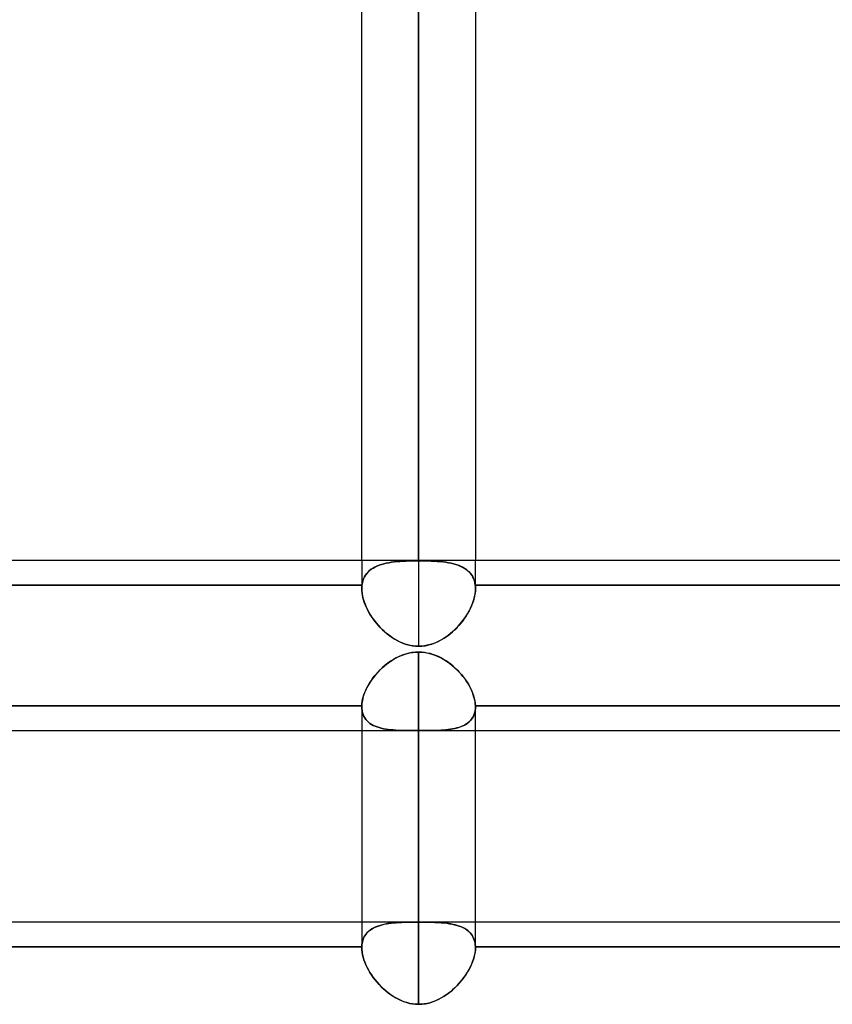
# Model space of a CAD drawing. Header units: millimetres. Extents: x -97 to 81, y -215 to 215.
# Tile 76 of 82: x -22 to -11, y 116 to 129. Entities that reach past the tile are written whole.
import ezdxf

# ---------------------------------------------------------------- set-up
doc = ezdxf.new("R2010")
doc.units = ezdxf.units.MM
doc.layers.add('MAIN-1', color=7, linetype='Continuous')
doc.layers.add('MAIN-2', color=7, linetype='Continuous')

msp = doc.modelspace()

# ---------------------------------------------------------------- linework, layer by layer
at = {"layer": 'MAIN-1'}
for p, q in [((-16.456, 168.512), (-16.456, 122.187)), ((-17.219, 122.187), (-17.219, 167.75)), ((-15.694, 167.75), (-15.694, 122.187)), ((-25.256, 122.187), (-1.716, 122.187)), ((-16.685, 120.909), (-16.648, 120.923)), ((-16.648, 120.923), (-16.61, 120.934)), ((-16.61, 120.934), (-16.572, 120.943)), ((-16.572, 120.943), (-16.534, 120.949)), ((-16.534, 120.949), (-16.495, 120.953)), ((-16.495, 120.953), (-16.456, 120.954)), ((-16.456, 120.954), (-16.456, 117.335)), ((-16.456, 120.954), (-16.412, 120.952)), ((-16.412, 120.952), (-16.367, 120.947)), ((-16.367, 120.947), (-16.323, 120.939)), ((-16.323, 120.939), (-16.279, 120.927)), ((-16.279, 120.927), (-16.237, 120.913)), ((-16.237, 120.913), (-16.196, 120.896)), ((-16.917, 120.767), (-16.887, 120.792)), ((-16.887, 120.792), (-16.856, 120.815)), ((-16.856, 120.815), (-16.824, 120.837)), ((-16.824, 120.837), (-16.79, 120.858)), ((-16.79, 120.858), (-16.756, 120.877)), ((-16.756, 120.877), (-16.721, 120.894)), ((-16.721, 120.894), (-16.685, 120.909)), ((-16.196, 120.896), (-16.155, 120.876)), ((-16.155, 120.876), (-16.116, 120.854)), ((-16.116, 120.854), (-16.078, 120.83)), ((-16.078, 120.83), (-16.041, 120.804)), ((-16.041, 120.804), (-16.006, 120.776)), ((-17.051, 120.629), (-17.027, 120.658)), ((-17.027, 120.658), (-17.001, 120.687)), ((-17.001, 120.687), (-16.974, 120.714)), ((-16.974, 120.714), (-16.947, 120.741)), ((-16.947, 120.741), (-16.917, 120.767)), ((-16.006, 120.776), (-15.973, 120.747)), ((-15.973, 120.747), (-15.94, 120.717)), ((-15.94, 120.717), (-15.91, 120.685)), ((-15.91, 120.685), (-15.881, 120.652)), ((-15.881, 120.652), (-15.854, 120.618)), ((-17.133, 120.507), (-17.115, 120.538)), ((-17.115, 120.538), (-17.095, 120.568)), ((-17.095, 120.568), (-17.074, 120.599)), ((-17.074, 120.599), (-17.051, 120.629)), ((-15.854, 120.618), (-15.828, 120.584)), ((-15.828, 120.584), (-15.805, 120.549)), ((-15.805, 120.549), (-15.783, 120.513)), ((-17.19, 120.382), (-17.178, 120.413)), ((-17.178, 120.413), (-17.165, 120.444)), ((-17.165, 120.444), (-17.15, 120.476)), ((-17.15, 120.476), (-17.133, 120.507)), ((-15.783, 120.513), (-15.764, 120.477)), ((-15.764, 120.477), (-15.746, 120.441)), ((-15.746, 120.441), (-15.731, 120.406)), ((-15.731, 120.406), (-15.719, 120.37)), ((-17.219, 120.235), (-17.217, 120.263)), ((-17.217, 120.263), (-17.213, 120.292)), ((-17.213, 120.292), (-17.207, 120.321)), ((-17.207, 120.321), (-17.2, 120.351)), ((-17.2, 120.351), (-17.19, 120.382)), ((-15.719, 120.37), (-15.709, 120.335)), ((-15.709, 120.335), (-15.701, 120.301)), ((-15.701, 120.301), (-15.696, 120.267)), ((-15.696, 120.267), (-15.694, 120.235)), ((-24.494, 120.235), (-17.219, 120.235)), ((-17.219, 120.233), (-17.219, 120.235)), ((-17.219, 120.231), (-17.219, 120.233)), ((-17.219, 120.229), (-17.219, 120.231)), ((-17.219, 120.227), (-17.219, 120.229)), ((-17.219, 120.225), (-17.219, 120.227)), ((-17.219, 120.224), (-17.219, 120.225)), ((-17.219, 120.224), (-17.219, 117.335)), ((-15.694, 120.235), (-8.419, 120.235)), ((-15.694, 120.235), (-15.694, 120.233)), ((-15.694, 120.233), (-15.694, 120.232)), ((-15.694, 120.232), (-15.694, 120.23)), ((-15.694, 120.23), (-15.694, 120.228)), ((-15.694, 120.228), (-15.694, 120.227)), ((-15.694, 120.227), (-15.694, 120.225)), ((-15.694, 120.225), (-15.694, 120.224)), ((-15.694, 117.335), (-15.694, 120.224)), ((-24.494, 119.9), (-17.219, 119.9)), ((-15.694, 119.9), (-8.419, 119.9)), ((-25.256, 117.335), (-1.716, 117.335))]:
    msp.add_line(p, q, dxfattribs=at)
at = {"layer": 'MAIN-2'}
for p, q in [((-16.456, 122.179), (-16.456, 168.512)), ((-16.456, 166.988), (-16.456, 121.033)), ((-17.219, 122.187), (-17.219, 121.807)), ((-17.043, 122.096), (-17.016, 122.109)), ((-17.015, 122.109), (-17.042, 122.096)), ((-17.016, 122.109), (-16.987, 122.12)), ((-16.986, 122.12), (-17.015, 122.109)), ((-16.987, 122.12), (-16.956, 122.13)), ((-16.955, 122.131), (-16.986, 122.12)), ((-16.956, 122.13), (-16.925, 122.139)), ((-16.924, 122.139), (-16.955, 122.131)), ((-16.925, 122.139), (-16.892, 122.147)), ((-16.891, 122.147), (-16.924, 122.139)), ((-16.892, 122.147), (-16.857, 122.154)), ((-16.856, 122.154), (-16.891, 122.147)), ((-16.857, 122.154), (-16.822, 122.159)), ((-16.82, 122.16), (-16.856, 122.154)), ((-16.822, 122.159), (-16.785, 122.164)), ((-16.784, 122.164), (-16.82, 122.16)), ((-16.785, 122.164), (-16.747, 122.168)), ((-16.746, 122.168), (-16.784, 122.164)), ((-16.747, 122.168), (-16.707, 122.171)), ((-16.707, 122.171), (-16.746, 122.168)), ((-16.667, 122.174), (-16.707, 122.171)), ((-16.707, 122.171), (-16.667, 122.174)), ((-16.626, 122.176), (-16.667, 122.174)), ((-16.667, 122.174), (-16.626, 122.176)), ((-16.584, 122.177), (-16.626, 122.176)), ((-16.626, 122.176), (-16.584, 122.177)), ((-16.541, 122.178), (-16.584, 122.177)), ((-16.584, 122.177), (-16.542, 122.178)), ((-16.542, 122.178), (-16.499, 122.179)), ((-16.499, 122.179), (-16.541, 122.178)), ((-16.456, 122.179), (-16.499, 122.179)), ((-16.499, 122.179), (-16.456, 122.179)), ((-16.456, 122.179), (-16.413, 122.179)), ((-16.413, 122.179), (-16.456, 122.179)), ((-16.413, 122.179), (-16.37, 122.178)), ((-16.37, 122.178), (-16.413, 122.179)), ((-16.37, 122.178), (-16.328, 122.177)), ((-16.328, 122.177), (-16.37, 122.178)), ((-16.328, 122.177), (-16.286, 122.176)), ((-16.286, 122.176), (-16.328, 122.177)), ((-16.286, 122.176), (-16.245, 122.174)), ((-16.244, 122.174), (-16.286, 122.176)), ((-16.245, 122.174), (-16.205, 122.171)), ((-16.204, 122.171), (-16.244, 122.174)), ((-16.205, 122.171), (-16.166, 122.168)), ((-16.165, 122.168), (-16.204, 122.171)), ((-16.166, 122.168), (-16.128, 122.164)), ((-16.127, 122.164), (-16.165, 122.168)), ((-16.128, 122.164), (-16.091, 122.159)), ((-16.09, 122.159), (-16.127, 122.164)), ((-16.091, 122.159), (-16.055, 122.154)), ((-16.054, 122.153), (-16.09, 122.159)), ((-16.055, 122.154), (-16.021, 122.147)), ((-16.02, 122.147), (-16.054, 122.153)), ((-16.021, 122.147), (-15.988, 122.139)), ((-15.987, 122.139), (-16.02, 122.147)), ((-15.988, 122.139), (-15.956, 122.13)), ((-15.955, 122.13), (-15.987, 122.139)), ((-15.956, 122.13), (-15.926, 122.12)), ((-15.925, 122.12), (-15.955, 122.13)), ((-15.926, 122.12), (-15.897, 122.109)), ((-15.896, 122.108), (-15.925, 122.12)), ((-15.897, 122.109), (-15.87, 122.096)), ((-15.869, 122.095), (-15.896, 122.108)), ((-15.694, 121.807), (-15.694, 122.187)), ((-17.169, 121.987), (-17.183, 121.963)), ((-17.183, 121.963), (-17.169, 121.987)), ((-17.152, 122.009), (-17.169, 121.987)), ((-17.169, 121.987), (-17.153, 122.009)), ((-17.153, 122.009), (-17.135, 122.029)), ((-17.134, 122.03), (-17.152, 122.009)), ((-17.135, 122.029), (-17.114, 122.048)), ((-17.114, 122.049), (-17.134, 122.03)), ((-17.091, 122.066), (-17.114, 122.049)), ((-17.114, 122.048), (-17.092, 122.066)), ((-17.092, 122.066), (-17.068, 122.081)), ((-17.068, 122.082), (-17.091, 122.066)), ((-17.042, 122.096), (-17.068, 122.082)), ((-17.068, 122.081), (-17.043, 122.096)), ((-15.87, 122.096), (-15.845, 122.082)), ((-15.843, 122.081), (-15.869, 122.095)), ((-15.845, 122.082), (-15.821, 122.066)), ((-15.82, 122.065), (-15.843, 122.081)), ((-15.821, 122.066), (-15.799, 122.049)), ((-15.798, 122.048), (-15.82, 122.065)), ((-15.799, 122.049), (-15.778, 122.03)), ((-15.778, 122.029), (-15.798, 122.048)), ((-15.778, 122.03), (-15.76, 122.009)), ((-15.759, 122.008), (-15.778, 122.029)), ((-15.76, 122.009), (-15.744, 121.987)), ((-15.743, 121.986), (-15.759, 122.008)), ((-15.744, 121.987), (-15.73, 121.963)), ((-15.729, 121.962), (-15.743, 121.986)), ((-17.216, 121.852), (-24.496, 121.852)), ((-24.496, 121.852), (-17.216, 121.852)), ((-17.218, 121.837), (-17.217, 121.845)), ((-17.217, 121.845), (-17.218, 121.837)), ((-17.218, 121.83), (-17.218, 121.837)), ((-17.218, 121.837), (-17.218, 121.83)), ((-17.217, 121.845), (-17.216, 121.852)), ((-17.216, 121.852), (-17.217, 121.845)), ((-17.211, 121.882), (-17.216, 121.852)), ((-17.216, 121.852), (-17.211, 121.882)), ((-17.204, 121.911), (-17.211, 121.882)), ((-17.211, 121.882), (-17.204, 121.91)), ((-17.195, 121.938), (-17.204, 121.911)), ((-17.204, 121.91), (-17.195, 121.937)), ((-17.183, 121.963), (-17.195, 121.938)), ((-17.195, 121.937), (-17.183, 121.963)), ((-15.73, 121.963), (-15.718, 121.938)), ((-15.718, 121.937), (-15.729, 121.962)), ((-15.718, 121.938), (-15.708, 121.911)), ((-15.708, 121.91), (-15.718, 121.937)), ((-15.708, 121.911), (-15.701, 121.882)), ((-15.701, 121.882), (-15.708, 121.91)), ((-15.701, 121.882), (-15.696, 121.852)), ((-15.696, 121.852), (-15.701, 121.882)), ((-15.696, 121.846), (-15.696, 121.852)), ((-8.416, 121.852), (-15.696, 121.852)), ((-15.696, 121.852), (-8.416, 121.852)), ((-15.696, 121.852), (-15.696, 121.846)), ((-15.695, 121.84), (-15.696, 121.846)), ((-15.696, 121.846), (-15.695, 121.84)), ((-15.695, 121.833), (-15.695, 121.84)), ((-15.695, 121.84), (-15.695, 121.833)), ((-17.219, 121.814), (-17.218, 121.822)), ((-17.218, 121.822), (-17.219, 121.814)), ((-17.219, 121.807), (-17.219, 121.814)), ((-17.219, 121.814), (-17.219, 121.806)), ((-17.218, 121.777), (-17.219, 121.807)), ((-17.219, 121.806), (-17.217, 121.773)), ((-17.218, 121.822), (-17.218, 121.83)), ((-17.218, 121.83), (-17.218, 121.822)), ((-17.215, 121.748), (-17.218, 121.777)), ((-17.217, 121.773), (-17.214, 121.739)), ((-17.21, 121.717), (-17.215, 121.748)), ((-17.214, 121.739), (-17.208, 121.704)), ((-17.203, 121.686), (-17.21, 121.717)), ((-15.704, 121.711), (-15.711, 121.678)), ((-15.706, 121.698), (-15.699, 121.735)), ((-15.698, 121.744), (-15.704, 121.711)), ((-15.699, 121.735), (-15.695, 121.772)), ((-15.695, 121.776), (-15.698, 121.744)), ((-15.694, 121.827), (-15.695, 121.833)), ((-15.695, 121.833), (-15.694, 121.827)), ((-15.695, 121.772), (-15.694, 121.807)), ((-15.694, 121.807), (-15.695, 121.776)), ((-15.694, 121.82), (-15.694, 121.827)), ((-15.694, 121.827), (-15.694, 121.82)), ((-15.694, 121.814), (-15.694, 121.82)), ((-15.694, 121.82), (-15.694, 121.814)), ((-15.694, 121.807), (-15.694, 121.814)), ((-15.694, 121.814), (-15.694, 121.807)), ((-17.208, 121.704), (-17.199, 121.669)), ((-17.195, 121.655), (-17.203, 121.686)), ((-17.199, 121.669), (-17.188, 121.633)), ((-17.185, 121.623), (-17.195, 121.655)), ((-17.188, 121.633), (-17.175, 121.597)), ((-17.173, 121.592), (-17.185, 121.623)), ((-17.175, 121.597), (-17.159, 121.56)), ((-17.159, 121.56), (-17.173, 121.592)), ((-15.746, 121.576), (-15.762, 121.542)), ((-15.76, 121.545), (-15.743, 121.584)), ((-15.733, 121.61), (-15.746, 121.576)), ((-15.743, 121.584), (-15.728, 121.622)), ((-15.721, 121.644), (-15.733, 121.61)), ((-15.728, 121.622), (-15.716, 121.66)), ((-15.711, 121.678), (-15.721, 121.644)), ((-15.716, 121.66), (-15.706, 121.698)), ((-17.144, 121.528), (-17.159, 121.56)), ((-17.159, 121.56), (-17.142, 121.524)), ((-17.127, 121.496), (-17.144, 121.528)), ((-17.142, 121.524), (-17.122, 121.488)), ((-17.109, 121.464), (-17.127, 121.496)), ((-17.122, 121.488), (-17.101, 121.452)), ((-17.089, 121.433), (-17.109, 121.464)), ((-17.101, 121.452), (-17.078, 121.416)), ((-15.824, 121.431), (-15.801, 121.469)), ((-15.798, 121.474), (-15.818, 121.441)), ((-15.801, 121.469), (-15.779, 121.507)), ((-15.779, 121.508), (-15.798, 121.474)), ((-15.779, 121.507), (-15.76, 121.545)), ((-15.762, 121.542), (-15.779, 121.508)), ((-17.068, 121.402), (-17.089, 121.433)), ((-17.078, 121.416), (-17.053, 121.382)), ((-17.046, 121.372), (-17.068, 121.402)), ((-17.053, 121.382), (-17.027, 121.348)), ((-17.023, 121.343), (-17.046, 121.372)), ((-17.027, 121.348), (-16.999, 121.315)), ((-16.998, 121.314), (-17.023, 121.343)), ((-16.999, 121.315), (-16.971, 121.284)), ((-16.972, 121.286), (-16.998, 121.314)), ((-15.915, 121.313), (-15.942, 121.284)), ((-15.936, 121.29), (-15.906, 121.324)), ((-15.889, 121.344), (-15.915, 121.313)), ((-15.906, 121.324), (-15.877, 121.359)), ((-15.864, 121.375), (-15.889, 121.344)), ((-15.877, 121.359), (-15.85, 121.395)), ((-15.841, 121.408), (-15.864, 121.375)), ((-15.85, 121.395), (-15.824, 121.431)), ((-15.818, 121.441), (-15.841, 121.408)), ((-16.946, 121.259), (-16.972, 121.286)), ((-16.971, 121.284), (-16.941, 121.254)), ((-16.918, 121.233), (-16.946, 121.259)), ((-16.941, 121.254), (-16.909, 121.225)), ((-16.89, 121.208), (-16.918, 121.233)), ((-16.909, 121.225), (-16.877, 121.198)), ((-16.86, 121.184), (-16.89, 121.208)), ((-16.877, 121.198), (-16.844, 121.172)), ((-16.83, 121.162), (-16.86, 121.184)), ((-16.061, 121.178), (-16.093, 121.155)), ((-16.074, 121.168), (-16.038, 121.196)), ((-16.03, 121.202), (-16.061, 121.178)), ((-16.038, 121.196), (-16.002, 121.226)), ((-16, 121.228), (-16.03, 121.202)), ((-16.002, 121.226), (-15.969, 121.257)), ((-15.971, 121.255), (-16, 121.228)), ((-15.942, 121.284), (-15.971, 121.255)), ((-15.969, 121.257), (-15.936, 121.29)), ((-16.844, 121.172), (-16.81, 121.148)), ((-16.8, 121.142), (-16.83, 121.162)), ((-16.81, 121.148), (-16.774, 121.126)), ((-16.768, 121.122), (-16.8, 121.142)), ((-16.774, 121.126), (-16.737, 121.105)), ((-16.736, 121.105), (-16.768, 121.122)), ((-16.737, 121.105), (-16.699, 121.087)), ((-16.703, 121.089), (-16.736, 121.105)), ((-16.67, 121.075), (-16.703, 121.089)), ((-16.699, 121.087), (-16.66, 121.071)), ((-16.635, 121.062), (-16.67, 121.075)), ((-16.66, 121.071), (-16.62, 121.058)), ((-16.601, 121.052), (-16.635, 121.062)), ((-16.62, 121.058), (-16.58, 121.047)), ((-16.565, 121.044), (-16.601, 121.052)), ((-16.58, 121.047), (-16.539, 121.039)), ((-16.341, 121.045), (-16.379, 121.038)), ((-16.365, 121.04), (-16.321, 121.05)), ((-16.303, 121.054), (-16.341, 121.045)), ((-16.321, 121.05), (-16.277, 121.062)), ((-16.266, 121.066), (-16.303, 121.054)), ((-16.277, 121.062), (-16.234, 121.078)), ((-16.229, 121.08), (-16.266, 121.066)), ((-16.234, 121.078), (-16.192, 121.097)), ((-16.194, 121.096), (-16.229, 121.08)), ((-16.159, 121.114), (-16.194, 121.096)), ((-16.192, 121.097), (-16.152, 121.118)), ((-16.125, 121.134), (-16.159, 121.114)), ((-16.152, 121.118), (-16.112, 121.142)), ((-16.093, 121.155), (-16.125, 121.134)), ((-16.112, 121.142), (-16.074, 121.168)), ((-16.675, 120.913), (-16.716, 120.896)), ((-16.632, 120.928), (-16.675, 120.913)), ((-16.589, 120.939), (-16.632, 120.928)), ((-16.545, 120.947), (-16.589, 120.939)), ((-16.529, 121.038), (-16.565, 121.044)), ((-16.5, 120.952), (-16.545, 120.947)), ((-16.539, 121.039), (-16.498, 121.034)), ((-16.492, 121.034), (-16.529, 121.038)), ((-16.456, 120.954), (-16.5, 120.952)), ((-16.498, 121.034), (-16.456, 121.033)), ((-16.456, 121.033), (-16.492, 121.034)), ((-16.456, 121.033), (-16.411, 121.035)), ((-16.418, 121.034), (-16.456, 121.033)), ((-16.456, 117.331), (-16.456, 120.954)), ((-16.417, 120.953), (-16.456, 120.954)), ((-16.379, 121.038), (-16.418, 121.034)), ((-16.378, 120.949), (-16.417, 120.953)), ((-16.411, 121.035), (-16.365, 121.04)), ((-16.34, 120.942), (-16.378, 120.949)), ((-16.301, 120.934), (-16.34, 120.942)), ((-16.264, 120.922), (-16.301, 120.934)), ((-16.227, 120.909), (-16.264, 120.922)), ((-16.87, 120.805), (-16.905, 120.777)), ((-16.833, 120.831), (-16.87, 120.805)), ((-16.795, 120.855), (-16.833, 120.831)), ((-16.756, 120.877), (-16.795, 120.855)), ((-16.716, 120.896), (-16.756, 120.877)), ((-16.19, 120.893), (-16.227, 120.909)), ((-16.155, 120.876), (-16.19, 120.893)), ((-16.121, 120.857), (-16.155, 120.876)), ((-16.088, 120.836), (-16.121, 120.857)), ((-16.055, 120.814), (-16.088, 120.836)), ((-16.024, 120.791), (-16.055, 120.814)), ((-15.994, 120.766), (-16.024, 120.791)), ((-17.031, 120.653), (-17.058, 120.619)), ((-17.002, 120.686), (-17.031, 120.653)), ((-16.971, 120.718), (-17.002, 120.686)), ((-16.939, 120.748), (-16.971, 120.718)), ((-16.905, 120.777), (-16.939, 120.748)), ((-15.965, 120.74), (-15.994, 120.766)), ((-15.937, 120.713), (-15.965, 120.74)), ((-15.91, 120.686), (-15.937, 120.713)), ((-15.885, 120.657), (-15.91, 120.686)), ((-15.861, 120.628), (-15.885, 120.657)), ((-17.107, 120.549), (-17.129, 120.514)), ((-17.084, 120.585), (-17.107, 120.549)), ((-17.058, 120.619), (-17.084, 120.585)), ((-15.838, 120.598), (-15.861, 120.628)), ((-15.817, 120.567), (-15.838, 120.598)), ((-15.797, 120.537), (-15.817, 120.567)), ((-15.779, 120.506), (-15.797, 120.537)), ((-17.181, 120.406), (-17.194, 120.37)), ((-17.166, 120.442), (-17.181, 120.406)), ((-17.149, 120.478), (-17.166, 120.442)), ((-17.129, 120.514), (-17.149, 120.478)), ((-15.762, 120.475), (-15.779, 120.506)), ((-15.747, 120.444), (-15.762, 120.475)), ((-15.734, 120.412), (-15.747, 120.444)), ((-15.722, 120.381), (-15.734, 120.412)), ((-17.216, 120.267), (-17.219, 120.235)), ((-17.211, 120.301), (-17.216, 120.267)), ((-17.204, 120.335), (-17.211, 120.301)), ((-17.194, 120.37), (-17.204, 120.335)), ((-15.713, 120.351), (-15.722, 120.381)), ((-15.705, 120.321), (-15.713, 120.351)), ((-15.699, 120.292), (-15.705, 120.321)), ((-15.696, 120.263), (-15.699, 120.292)), ((-15.694, 120.235), (-15.696, 120.263)), ((-17.219, 120.235), (-24.494, 120.235)), ((-17.219, 120.235), (-17.219, 120.233)), ((-17.219, 120.233), (-17.219, 120.231)), ((-17.219, 120.231), (-17.219, 120.229)), ((-17.219, 120.229), (-17.219, 120.227)), ((-17.219, 120.227), (-17.219, 120.225)), ((-17.219, 120.225), (-17.219, 120.224)), ((-17.219, 120.224), (-17.218, 120.195)), ((-17.218, 120.195), (-17.219, 120.224)), ((-17.218, 120.195), (-17.214, 120.167)), ((-17.214, 120.167), (-17.218, 120.195)), ((-17.214, 120.167), (-17.208, 120.141)), ((-17.208, 120.141), (-17.214, 120.167)), ((-17.208, 120.141), (-17.2, 120.116)), ((-17.2, 120.116), (-17.208, 120.141)), ((-15.716, 120.106), (-15.706, 120.133)), ((-15.704, 120.143), (-15.711, 120.119)), ((-15.706, 120.133), (-15.699, 120.162)), ((-15.698, 120.169), (-15.704, 120.143)), ((-15.699, 120.162), (-15.695, 120.192)), ((-15.695, 120.195), (-15.698, 120.169)), ((-15.694, 120.224), (-15.695, 120.195)), ((-15.695, 120.192), (-15.694, 120.224)), ((-15.694, 120.233), (-15.694, 120.235)), ((-8.419, 120.235), (-15.694, 120.235)), ((-15.694, 120.232), (-15.694, 120.233)), ((-15.694, 120.23), (-15.694, 120.232)), ((-15.694, 120.228), (-15.694, 120.23)), ((-15.694, 120.227), (-15.694, 120.228)), ((-15.694, 120.225), (-15.694, 120.227)), ((-15.694, 120.224), (-15.694, 120.225)), ((-17.2, 120.116), (-17.19, 120.092)), ((-17.19, 120.092), (-17.2, 120.116)), ((-17.19, 120.092), (-17.178, 120.07)), ((-17.178, 120.071), (-17.19, 120.092)), ((-17.163, 120.05), (-17.178, 120.071)), ((-17.178, 120.07), (-17.163, 120.05)), ((-17.163, 120.05), (-17.147, 120.031)), ((-17.147, 120.031), (-17.163, 120.05)), ((-17.147, 120.031), (-17.129, 120.014)), ((-17.129, 120.014), (-17.147, 120.031)), ((-17.129, 120.014), (-17.109, 119.998)), ((-17.109, 119.998), (-17.129, 120.014)), ((-17.109, 119.998), (-17.087, 119.984)), ((-17.087, 119.984), (-17.109, 119.998)), ((-15.818, 119.988), (-15.841, 119.975)), ((-15.824, 119.984), (-15.801, 120)), ((-15.798, 120.002), (-15.818, 119.988)), ((-15.801, 120), (-15.779, 120.018)), ((-15.779, 120.018), (-15.798, 120.002)), ((-15.779, 120.018), (-15.76, 120.037)), ((-15.762, 120.035), (-15.779, 120.018)), ((-15.746, 120.054), (-15.762, 120.035)), ((-15.76, 120.037), (-15.743, 120.058)), ((-15.733, 120.074), (-15.746, 120.054)), ((-15.743, 120.058), (-15.728, 120.081)), ((-15.721, 120.096), (-15.733, 120.074)), ((-15.728, 120.081), (-15.716, 120.106)), ((-15.711, 120.119), (-15.721, 120.096)), ((-17.219, 119.9), (-15.694, 119.9)), ((-17.087, 119.984), (-17.064, 119.971)), ((-17.064, 119.971), (-17.087, 119.984)), ((-17.064, 119.971), (-17.039, 119.959)), ((-17.039, 119.959), (-17.064, 119.971)), ((-17.039, 119.959), (-17.013, 119.949)), ((-17.013, 119.949), (-17.039, 119.959)), ((-17.013, 119.949), (-16.985, 119.94)), ((-16.985, 119.94), (-17.013, 119.949)), ((-16.985, 119.94), (-16.957, 119.933)), ((-16.957, 119.932), (-16.985, 119.94)), ((-16.957, 119.933), (-16.927, 119.926)), ((-16.926, 119.926), (-16.957, 119.932)), ((-16.927, 119.926), (-16.897, 119.92)), ((-16.895, 119.92), (-16.926, 119.926)), ((-16.897, 119.92), (-16.865, 119.916)), ((-16.863, 119.916), (-16.895, 119.92)), ((-16.865, 119.916), (-16.833, 119.912)), ((-16.83, 119.912), (-16.863, 119.916)), ((-16.833, 119.912), (-16.799, 119.909)), ((-16.797, 119.909), (-16.83, 119.912)), ((-16.799, 119.909), (-16.764, 119.906)), ((-16.762, 119.906), (-16.797, 119.909)), ((-16.764, 119.906), (-16.728, 119.904)), ((-16.726, 119.904), (-16.762, 119.906)), ((-16.728, 119.904), (-16.692, 119.903)), ((-16.69, 119.903), (-16.726, 119.904)), ((-16.692, 119.903), (-16.654, 119.902)), ((-16.653, 119.902), (-16.69, 119.903)), ((-16.654, 119.902), (-16.615, 119.901)), ((-16.615, 119.901), (-16.653, 119.902)), ((-16.615, 119.901), (-16.576, 119.901)), ((-16.576, 119.901), (-16.615, 119.901)), ((-16.576, 119.901), (-16.536, 119.9)), ((-16.536, 119.9), (-16.576, 119.901)), ((-16.536, 119.9), (-16.496, 119.9)), ((-16.496, 119.9), (-16.536, 119.9)), ((-16.496, 119.9), (-16.456, 119.9)), ((-16.456, 119.9), (-16.496, 119.9)), ((-16.456, 119.9), (-16.456, 116.227)), ((-16.456, 116.227), (-16.456, 119.9)), ((-16.418, 119.9), (-16.456, 119.9)), ((-16.456, 119.9), (-16.411, 119.9)), ((-16.379, 119.9), (-16.418, 119.9)), ((-16.411, 119.9), (-16.365, 119.9)), ((-16.341, 119.901), (-16.379, 119.9)), ((-16.365, 119.9), (-16.321, 119.901)), ((-16.303, 119.901), (-16.341, 119.901)), ((-16.321, 119.901), (-16.277, 119.902)), ((-16.266, 119.902), (-16.303, 119.901)), ((-16.277, 119.902), (-16.234, 119.903)), ((-16.229, 119.903), (-16.266, 119.902)), ((-16.234, 119.903), (-16.192, 119.904)), ((-16.194, 119.904), (-16.229, 119.903)), ((-16.159, 119.906), (-16.194, 119.904)), ((-16.192, 119.904), (-16.152, 119.906)), ((-16.125, 119.908), (-16.159, 119.906)), ((-16.152, 119.906), (-16.112, 119.909)), ((-16.093, 119.911), (-16.125, 119.908)), ((-16.112, 119.909), (-16.074, 119.913)), ((-16.061, 119.914), (-16.093, 119.911)), ((-16.074, 119.913), (-16.038, 119.917)), ((-16.03, 119.918), (-16.061, 119.914)), ((-16.038, 119.917), (-16.002, 119.923)), ((-16, 119.923), (-16.03, 119.918)), ((-16.002, 119.923), (-15.969, 119.929)), ((-15.971, 119.929), (-16, 119.923)), ((-15.942, 119.936), (-15.971, 119.929)), ((-15.969, 119.929), (-15.936, 119.938)), ((-15.915, 119.944), (-15.942, 119.936)), ((-15.936, 119.938), (-15.906, 119.947)), ((-15.889, 119.953), (-15.915, 119.944)), ((-15.906, 119.947), (-15.877, 119.958)), ((-15.864, 119.963), (-15.889, 119.953)), ((-15.877, 119.958), (-15.85, 119.97)), ((-15.841, 119.975), (-15.864, 119.963)), ((-15.85, 119.97), (-15.824, 119.984)), ((-17.219, 117.335), (-17.219, 116.989)), ((-17.133, 117.201), (-17.115, 117.217)), ((-17.107, 117.222), (-17.129, 117.205)), ((-17.115, 117.217), (-17.095, 117.231)), ((-17.084, 117.239), (-17.107, 117.222)), ((-17.095, 117.231), (-17.074, 117.245)), ((-17.058, 117.253), (-17.084, 117.239)), ((-17.074, 117.245), (-17.051, 117.257)), ((-17.031, 117.266), (-17.058, 117.253)), ((-17.051, 117.257), (-17.027, 117.268)), ((-17.002, 117.277), (-17.031, 117.266)), ((-17.027, 117.268), (-17.001, 117.278)), ((-16.971, 117.287), (-17.002, 117.277)), ((-17.001, 117.278), (-16.974, 117.286)), ((-16.974, 117.286), (-16.947, 117.294)), ((-16.939, 117.296), (-16.971, 117.287)), ((-16.947, 117.294), (-16.917, 117.301)), ((-16.905, 117.303), (-16.939, 117.296)), ((-16.917, 117.301), (-16.887, 117.307)), ((-16.87, 117.31), (-16.905, 117.303)), ((-16.887, 117.307), (-16.856, 117.312)), ((-16.833, 117.315), (-16.87, 117.31)), ((-16.856, 117.312), (-16.824, 117.316)), ((-16.795, 117.319), (-16.833, 117.315)), ((-16.824, 117.316), (-16.79, 117.319)), ((-16.756, 117.322), (-16.795, 117.319)), ((-16.79, 117.319), (-16.756, 117.322)), ((-16.756, 117.322), (-16.721, 117.325)), ((-16.716, 117.325), (-16.756, 117.322)), ((-16.721, 117.325), (-16.685, 117.327)), ((-16.675, 117.327), (-16.716, 117.325)), ((-16.685, 117.327), (-16.648, 117.328)), ((-16.632, 117.329), (-16.675, 117.327)), ((-16.648, 117.328), (-16.61, 117.329)), ((-16.589, 117.33), (-16.632, 117.329)), ((-16.61, 117.329), (-16.572, 117.33)), ((-16.545, 117.331), (-16.589, 117.33)), ((-16.572, 117.33), (-16.534, 117.331)), ((-16.5, 117.331), (-16.545, 117.331)), ((-16.534, 117.331), (-16.495, 117.331)), ((-16.456, 117.331), (-16.5, 117.331)), ((-16.495, 117.331), (-16.456, 117.331)), ((-16.417, 117.331), (-16.456, 117.331)), ((-16.456, 117.331), (-16.412, 117.331)), ((-16.378, 117.331), (-16.417, 117.331)), ((-16.412, 117.331), (-16.367, 117.331)), ((-16.34, 117.33), (-16.378, 117.331)), ((-16.367, 117.331), (-16.323, 117.33)), ((-16.301, 117.329), (-16.34, 117.33)), ((-16.323, 117.33), (-16.279, 117.329)), ((-16.264, 117.328), (-16.301, 117.329)), ((-16.279, 117.329), (-16.237, 117.327)), ((-16.227, 117.327), (-16.264, 117.328)), ((-16.237, 117.327), (-16.196, 117.325)), ((-16.19, 117.325), (-16.227, 117.327)), ((-16.196, 117.325), (-16.155, 117.322)), ((-16.155, 117.322), (-16.19, 117.325)), ((-16.121, 117.319), (-16.155, 117.322)), ((-16.155, 117.322), (-16.116, 117.319)), ((-16.088, 117.316), (-16.121, 117.319)), ((-16.116, 117.319), (-16.078, 117.315)), ((-16.055, 117.311), (-16.088, 117.316)), ((-16.078, 117.315), (-16.041, 117.309)), ((-16.024, 117.306), (-16.055, 117.311)), ((-16.041, 117.309), (-16.006, 117.303)), ((-15.994, 117.3), (-16.024, 117.306)), ((-16.006, 117.303), (-15.973, 117.296)), ((-15.965, 117.294), (-15.994, 117.3)), ((-15.973, 117.296), (-15.94, 117.287)), ((-15.937, 117.286), (-15.965, 117.294)), ((-15.94, 117.287), (-15.91, 117.277)), ((-15.91, 117.277), (-15.937, 117.286)), ((-15.885, 117.267), (-15.91, 117.277)), ((-15.91, 117.277), (-15.881, 117.266)), ((-15.861, 117.256), (-15.885, 117.267)), ((-15.881, 117.266), (-15.854, 117.253)), ((-15.838, 117.244), (-15.861, 117.256)), ((-15.854, 117.253), (-15.828, 117.238)), ((-15.817, 117.231), (-15.838, 117.244)), ((-15.828, 117.238), (-15.805, 117.222)), ((-15.797, 117.216), (-15.817, 117.231)), ((-15.805, 117.222), (-15.783, 117.204)), ((-15.779, 117.2), (-15.797, 117.216)), ((-15.694, 116.989), (-15.694, 117.335)), ((-17.204, 117.089), (-17.211, 117.061)), ((-17.207, 117.078), (-17.2, 117.102)), ((-17.194, 117.116), (-17.204, 117.089)), ((-17.2, 117.102), (-17.19, 117.124)), ((-17.181, 117.141), (-17.194, 117.116)), ((-17.19, 117.124), (-17.178, 117.145)), ((-17.166, 117.164), (-17.181, 117.141)), ((-17.178, 117.145), (-17.165, 117.165)), ((-17.149, 117.185), (-17.166, 117.164)), ((-17.165, 117.165), (-17.15, 117.184)), ((-17.15, 117.184), (-17.133, 117.201)), ((-17.129, 117.205), (-17.149, 117.185)), ((-15.783, 117.204), (-15.764, 117.185)), ((-15.762, 117.183), (-15.779, 117.2)), ((-15.764, 117.185), (-15.746, 117.163)), ((-15.747, 117.165), (-15.762, 117.183)), ((-15.734, 117.145), (-15.747, 117.165)), ((-15.746, 117.163), (-15.731, 117.14)), ((-15.722, 117.124), (-15.734, 117.145)), ((-15.731, 117.14), (-15.719, 117.115)), ((-15.713, 117.101), (-15.722, 117.124)), ((-15.719, 117.115), (-15.709, 117.089)), ((-15.705, 117.078), (-15.713, 117.101)), ((-15.709, 117.089), (-15.701, 117.061)), ((-24.494, 117), (-17.219, 117)), ((-17.219, 117), (-24.494, 117)), ((-17.216, 117.031), (-17.219, 117)), ((-17.219, 117), (-17.217, 117.027)), ((-17.219, 116.998), (-17.219, 117)), ((-17.219, 117), (-17.219, 116.998)), ((-17.219, 116.996), (-17.219, 116.998)), ((-17.219, 116.998), (-17.219, 116.996)), ((-17.219, 116.994), (-17.219, 116.996)), ((-17.219, 116.996), (-17.219, 116.994)), ((-17.219, 116.992), (-17.219, 116.994)), ((-17.219, 116.994), (-17.219, 116.992)), ((-17.219, 116.99), (-17.219, 116.992)), ((-17.219, 116.992), (-17.219, 116.99)), ((-17.219, 116.988), (-17.219, 116.99)), ((-17.219, 116.99), (-17.219, 116.988)), ((-17.218, 116.957), (-17.219, 116.988)), ((-17.219, 116.988), (-17.218, 116.958)), ((-17.218, 116.958), (-17.214, 116.926)), ((-17.214, 116.926), (-17.218, 116.957)), ((-17.217, 117.027), (-17.213, 117.053)), ((-17.211, 117.061), (-17.216, 117.031)), ((-17.213, 117.053), (-17.207, 117.078)), ((-15.699, 117.053), (-15.705, 117.078)), ((-15.701, 117.061), (-15.696, 117.031)), ((-15.696, 117.027), (-15.699, 117.053)), ((-15.699, 116.92), (-15.695, 116.955)), ((-15.695, 116.958), (-15.698, 116.928)), ((-15.696, 117.031), (-15.694, 117)), ((-15.694, 117), (-15.696, 117.027)), ((-15.694, 116.989), (-15.695, 116.958)), ((-15.695, 116.955), (-15.694, 116.989)), ((-15.694, 117), (-8.419, 117)), ((-15.694, 117), (-15.694, 116.998)), ((-15.694, 116.998), (-15.694, 117)), ((-8.419, 117), (-15.694, 117)), ((-15.694, 116.998), (-15.694, 116.996)), ((-15.694, 116.996), (-15.694, 116.998)), ((-15.694, 116.996), (-15.694, 116.995)), ((-15.694, 116.995), (-15.694, 116.996)), ((-15.694, 116.995), (-15.694, 116.993)), ((-15.694, 116.993), (-15.694, 116.995)), ((-15.694, 116.993), (-15.694, 116.992)), ((-15.694, 116.992), (-15.694, 116.993)), ((-15.694, 116.992), (-15.694, 116.99)), ((-15.694, 116.99), (-15.694, 116.992)), ((-15.694, 116.99), (-15.694, 116.989)), ((-15.694, 116.989), (-15.694, 116.99)), ((-17.208, 116.893), (-17.214, 116.926)), ((-17.214, 116.926), (-17.208, 116.893)), ((-17.2, 116.86), (-17.208, 116.893)), ((-17.208, 116.893), (-17.2, 116.86)), ((-17.19, 116.826), (-17.2, 116.86)), ((-17.2, 116.86), (-17.19, 116.826)), ((-17.178, 116.792), (-17.19, 116.826)), ((-17.19, 116.826), (-17.178, 116.792)), ((-15.721, 116.831), (-15.733, 116.798)), ((-15.728, 116.81), (-15.716, 116.847)), ((-15.711, 116.864), (-15.721, 116.831)), ((-15.716, 116.847), (-15.706, 116.884)), ((-15.704, 116.896), (-15.711, 116.864)), ((-15.706, 116.884), (-15.699, 116.92)), ((-15.698, 116.928), (-15.704, 116.896)), ((-17.163, 116.758), (-17.178, 116.792)), ((-17.178, 116.792), (-17.163, 116.758)), ((-17.147, 116.723), (-17.163, 116.758)), ((-17.163, 116.758), (-17.147, 116.723)), ((-17.129, 116.689), (-17.147, 116.723)), ((-17.147, 116.723), (-17.129, 116.689)), ((-17.109, 116.655), (-17.129, 116.689)), ((-17.129, 116.689), (-17.109, 116.655)), ((-15.801, 116.659), (-15.779, 116.697)), ((-15.779, 116.698), (-15.798, 116.664)), ((-15.779, 116.697), (-15.76, 116.734)), ((-15.762, 116.731), (-15.779, 116.698)), ((-15.746, 116.764), (-15.762, 116.731)), ((-15.76, 116.734), (-15.743, 116.772)), ((-15.733, 116.798), (-15.746, 116.764)), ((-15.743, 116.772), (-15.728, 116.81)), ((-17.087, 116.621), (-17.109, 116.655)), ((-17.109, 116.655), (-17.087, 116.621)), ((-17.064, 116.588), (-17.087, 116.621)), ((-17.087, 116.621), (-17.064, 116.587)), ((-17.039, 116.555), (-17.064, 116.588)), ((-17.064, 116.587), (-17.039, 116.555)), ((-17.013, 116.524), (-17.039, 116.555)), ((-17.039, 116.555), (-17.013, 116.523)), ((-15.864, 116.567), (-15.889, 116.536)), ((-15.877, 116.551), (-15.85, 116.586)), ((-15.841, 116.599), (-15.864, 116.567)), ((-15.85, 116.586), (-15.824, 116.623)), ((-15.818, 116.632), (-15.841, 116.599)), ((-15.824, 116.623), (-15.801, 116.659)), ((-15.798, 116.664), (-15.818, 116.632)), ((-16.985, 116.493), (-17.013, 116.524)), ((-17.013, 116.523), (-16.985, 116.493)), ((-16.956, 116.463), (-16.985, 116.493)), ((-16.985, 116.493), (-16.957, 116.463)), ((-16.957, 116.463), (-16.927, 116.435)), ((-16.926, 116.434), (-16.956, 116.463)), ((-16.927, 116.435), (-16.897, 116.408)), ((-16.895, 116.406), (-16.926, 116.434)), ((-16, 116.421), (-16.03, 116.396)), ((-16.002, 116.419), (-15.969, 116.45)), ((-15.971, 116.448), (-16, 116.421)), ((-15.942, 116.477), (-15.971, 116.448)), ((-15.969, 116.45), (-15.936, 116.483)), ((-15.915, 116.506), (-15.942, 116.477)), ((-15.936, 116.483), (-15.906, 116.516)), ((-15.889, 116.536), (-15.915, 116.506)), ((-15.906, 116.516), (-15.877, 116.551)), ((-16.897, 116.408), (-16.865, 116.382)), ((-16.863, 116.381), (-16.895, 116.406)), ((-16.865, 116.382), (-16.833, 116.358)), ((-16.83, 116.356), (-16.863, 116.381)), ((-16.833, 116.358), (-16.799, 116.335)), ((-16.796, 116.334), (-16.83, 116.356)), ((-16.799, 116.335), (-16.764, 116.314)), ((-16.762, 116.313), (-16.796, 116.334)), ((-16.764, 116.314), (-16.728, 116.295)), ((-16.726, 116.294), (-16.762, 116.313)), ((-16.728, 116.295), (-16.692, 116.278)), ((-16.69, 116.277), (-16.726, 116.294)), ((-16.234, 116.272), (-16.192, 116.291)), ((-16.194, 116.29), (-16.229, 116.274)), ((-16.159, 116.308), (-16.194, 116.29)), ((-16.192, 116.291), (-16.152, 116.312)), ((-16.125, 116.328), (-16.159, 116.308)), ((-16.152, 116.312), (-16.112, 116.336)), ((-16.093, 116.349), (-16.125, 116.328)), ((-16.112, 116.336), (-16.074, 116.362)), ((-16.061, 116.372), (-16.093, 116.349)), ((-16.074, 116.362), (-16.038, 116.39)), ((-16.03, 116.396), (-16.061, 116.372)), ((-16.038, 116.39), (-16.002, 116.419)), ((-16.692, 116.278), (-16.654, 116.263)), ((-16.653, 116.262), (-16.69, 116.277)), ((-16.654, 116.263), (-16.615, 116.25)), ((-16.615, 116.25), (-16.653, 116.262)), ((-16.576, 116.24), (-16.615, 116.25)), ((-16.615, 116.25), (-16.576, 116.24)), ((-16.536, 116.233), (-16.576, 116.24)), ((-16.576, 116.24), (-16.536, 116.233)), ((-16.496, 116.229), (-16.536, 116.233)), ((-16.536, 116.233), (-16.496, 116.229)), ((-16.456, 116.227), (-16.496, 116.229)), ((-16.496, 116.229), (-16.456, 116.227)), ((-16.418, 116.229), (-16.456, 116.227)), ((-16.456, 116.227), (-16.411, 116.229)), ((-16.379, 116.233), (-16.418, 116.229)), ((-16.411, 116.229), (-16.365, 116.235)), ((-16.341, 116.239), (-16.379, 116.233)), ((-16.365, 116.235), (-16.321, 116.244)), ((-16.303, 116.249), (-16.341, 116.239)), ((-16.321, 116.244), (-16.277, 116.257)), ((-16.266, 116.26), (-16.303, 116.249)), ((-16.277, 116.257), (-16.234, 116.272)), ((-16.229, 116.274), (-16.266, 116.26))]:
    msp.add_line(p, q, dxfattribs=at)

doc.saveas('drawing.dxf')
